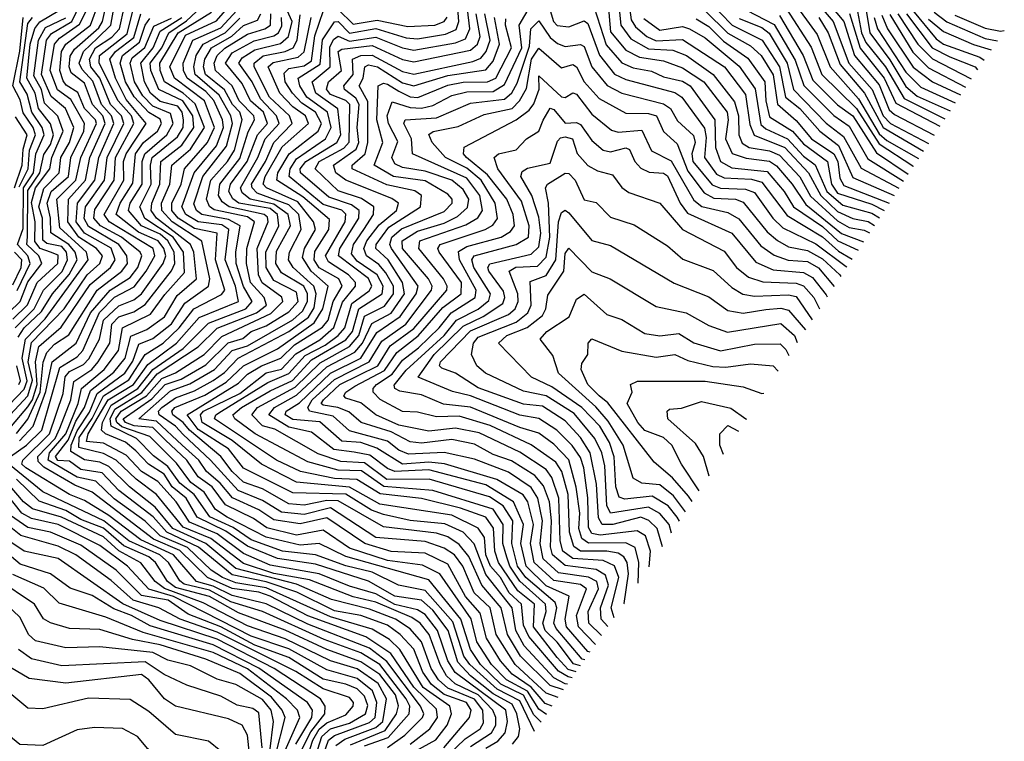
# Model space of a CAD drawing. Extents: x 1308313 to 1441400, y 959662 to 1036319.
# Tile 79 of 256: x 1359863 to 1362465, y 979642 to 981550. Entities that reach past the tile are written whole.
import ezdxf

# ---------------------------------------------------------------- set-up
doc = ezdxf.new("R2010")
doc.units = 0

msp = doc.modelspace()

# ---------------------------------------------------------------- linework, layer by layer
at = {"layer": '0CON10XD'}
for points in [[(1361334.3, 979826), (1361312.5, 979832.5), (1361283.8, 979863.8), (1361221, 979945), (1361224.2, 980005), (1361180.1, 980040.1), (1361128.5, 980115), (1361118.6, 980145), (1361115.9, 980205.9), (1361095, 980234.5), (1361028.6, 980258.6), (1360925, 980284.2), (1360816.1, 980296.1), (1360754.6, 980334.6), (1360695, 980337.1), (1360605.3, 980355.3), (1360542.1, 980385), (1360378.5, 980495), (1360381.7, 980505), (1360396.3, 980515), (1360519.4, 980590.6), (1360575, 980614), (1360618.2, 980661.8), (1360671.1, 980688.9), (1360705, 980715.2), (1360722.7, 980735), (1360741, 980799), (1360786.7, 980833.3), (1360793.9, 980845), (1360785.3, 980865.3), (1360705.5, 980925), (1360709, 980945), (1360759.5, 981025), (1360760.4, 981045), (1360740.6, 981060.6), (1360680.3, 981080.3), (1360605.8, 981145), (1360604.8, 981155), (1360620, 981175), (1360701.3, 981225), (1360711.7, 981245), (1360704.2, 981314.2), (1360645.8, 981355), (1360636.4, 981385), (1360684.3, 981425), (1360683.3, 981476.7), (1360692.7, 981497.3), (1360705, 981506.4), (1360735, 981492.9), (1360805, 981503.6), (1360875, 981474.8), (1360905, 981469.3), (1361015, 981488.1), (1361041.3, 981498.7), (1361053, 981525), (1361037.6, 981652.4)], [(1361465, 981656.8), (1361479.3, 981549.3), (1361490.4, 981530.4), (1361520.5, 981505), (1361545, 981493.8), (1361615, 981497.5), (1361725.7, 981425), (1361781.4, 981351.4), (1361792.9, 981272.9), (1361804.7, 981244.7), (1361885, 981212), (1361948.2, 981145), (1361980.5, 981085), (1362025, 981042.5), (1362065, 981024.3), (1362105.8, 981015.8), (1362122.2, 981005.8)], [(1361957.7, 981645), (1362041, 981545), (1362069.9, 981455), (1362135, 981377.1), (1362161.3, 981311.3), (1362175, 981298.9), (1362279.7, 981244.6)], [(1360984.1, 979625), (1361051.7, 979705), (1361056.4, 979725), (1361044.1, 979745), (1360985, 979766.4), (1360952.1, 979792.1), (1360928.7, 979825), (1360905, 979885.6), (1360868.7, 979925), (1360835, 979948.9), (1360764.6, 979974.6), (1360695, 979987.3), (1360596.1, 980036.1), (1360515, 980063.9), (1360425, 980082.5), (1360335.9, 980155.9), (1360252, 980195), (1360215.9, 980235.9), (1360125.1, 980305), (1360081.7, 980351.7), (1360025, 980360.8), (1359995, 980382.7), (1359964.6, 980384.6), (1359958.2, 980395), (1359991.6, 980438.4), (1360011.9, 980488.1), (1360035, 980525), (1360050.5, 980569.5), (1360111.9, 980618.1), (1360142, 980655), (1360157.3, 980712.7), (1360199.1, 980730.9), (1360245.8, 980764.2), (1360279.4, 980820.6), (1360331.1, 980865), (1360323.9, 980935), (1360314.9, 980955), (1360224.9, 981025), (1360210.6, 981045), (1360212.3, 981065), (1360234.2, 981115), (1360236.3, 981175), (1360291.8, 981218.2), (1360323.8, 981265), (1360321.4, 981295), (1360294.8, 981335), (1360231, 981365), (1360210.2, 981415), (1360208.1, 981435), (1360238.7, 981475), (1360257.3, 981515), (1360303.9, 981546.1), (1360381.2, 981618.8)], [(1361270.7, 979735), (1361252.1, 979742.1), (1361215.3, 979785.3), (1361165, 979819.6), (1361133.9, 979855), (1361096.9, 979915), (1361080.7, 979980.7), (1361041.6, 980025), (1360995, 980110.1), (1360935, 980139.3), (1360845, 980143.9), (1360775.2, 980165), (1360675, 980233), (1360605, 980216.7), (1360535, 980227.6), (1360495, 980254.2), (1360425.5, 980285.5), (1360393.2, 980325), (1360357.5, 980355), (1360336.7, 980385), (1360293, 980425), (1360225, 980488.3), (1360178, 980495), (1360261.6, 980568.4), (1360313, 980587), (1360377.8, 980625), (1360425.2, 980674.8), (1360465, 980687.3), (1360585, 980756.4), (1360611.2, 980778.8), (1360623.6, 980805), (1360623.8, 980825), (1360614.3, 980845), (1360555, 980880.8), (1360540.5, 980905), (1360541.9, 980938.1), (1360578.8, 981005), (1360572.9, 981035), (1360535, 981061.9), (1360472.7, 981075), (1360451.6, 981091.6), (1360447, 981105), (1360492.6, 981185), (1360512.1, 981235), (1360549.3, 981275), (1360542.2, 981295), (1360500.1, 981340.1), (1360477.7, 981385), (1360442.7, 981435), (1360450.9, 981449.1), (1360485, 981469.6), (1360553, 981487), (1360574, 981505), (1360583.4, 981545), (1360547.3, 981625)], [(1361945.6, 981625), (1362013.1, 981545), (1362054.8, 981435), (1362116, 981365), (1362145.3, 981295), (1362165, 981275.4), (1362265.1, 981222.4)], [(1359815, 980510.9), (1359875, 980572.8), (1359882.9, 980595), (1359870, 980655), (1359878.8, 980705), (1359931.1, 980758.9), (1360044.6, 980915), (1360040.2, 980935), (1359969.5, 980999.5), (1359961.8, 981075), (1360011.6, 981125), (1360025.1, 981185), (1360066.2, 981275), (1360063.8, 981285), (1360035.1, 981315.1), (1360017.4, 981357.4), (1359986.4, 981376.4), (1359978.2, 981388.2), (1359969.6, 981415), (1359974.2, 981465.8), (1359985.6, 981484.4), (1360050.2, 981535), (1360072.8, 981595)], [(1359851.1, 980735), (1359901.4, 980785), (1359926.3, 980835), (1359976, 980884), (1359989.5, 980915), (1359986.7, 980935), (1359975, 980950.3), (1359935, 980958.2), (1359925, 980966.6), (1359924.1, 981025), (1359914, 981055), (1359926.9, 981103.1), (1359967.5, 981145), (1359972.4, 981185), (1359995.1, 981224.9), (1360006.9, 981265), (1359984.6, 981315), (1359946.2, 981346.2), (1359921, 981405), (1359934.2, 981495), (1359947.2, 981512.8), (1360001.6, 981545), (1360034.8, 981615.2)], [(1361055, 979628.9), (1361110.5, 979665), (1361121.5, 979685), (1361121.7, 979705), (1361113.4, 979725), (1361075.1, 979765.1), (1361014.5, 979794.5), (1360991.7, 979815), (1360974.2, 979845), (1360945.7, 979925), (1360921.6, 979955), (1360900, 979970), (1360805, 980010.3), (1360745, 980024.2), (1360628.9, 980068.9), (1360535, 980085.9), (1360455, 980112.6), (1360368.6, 980178.6), (1360295, 980208.3), (1360225, 980294.5), (1360170.9, 980335), (1360118.4, 980385), (1360085, 980402.7), (1360019.3, 980419.3), (1360020.5, 980445), (1360055, 980495.2), (1360084.5, 980555), (1360152, 980598), (1360195, 980664.5), (1360242.9, 980695), (1360284.8, 980735.2), (1360323.2, 980785), (1360396.5, 980823.5), (1360405.9, 980835), (1360380.6, 980915), (1360385.5, 980985), (1360325, 980997.6), (1360282.4, 981025), (1360265.8, 981045), (1360265.2, 981065), (1360290.3, 981115), (1360298.6, 981155), (1360359.4, 981225), (1360378.2, 981265), (1360351.4, 981335), (1360272.7, 981395), (1360260.4, 981425), (1360301.6, 981508.4), (1360383.3, 981546.7), (1360430.2, 981599.8)], [(1361323.2, 979810.1), (1361312.5, 979812.5), (1361287.4, 979827.4), (1361209, 979919), (1361195, 979948.9), (1361189.6, 980005), (1361156.7, 980035), (1361134, 980075), (1361107.6, 980105), (1361095.5, 980135), (1361091.3, 980181.3), (1361075.4, 980205.4), (1361005, 980239.9), (1360815, 980269), (1360735, 980314), (1360595, 980327.5), (1360502.2, 980375), (1360425, 980437.7), (1360346, 980485), (1360341.5, 980505), (1360349.3, 980515), (1360445, 980561.4), (1360515, 980615.8), (1360555, 980626.2), (1360593.3, 980666.7), (1360656.6, 980703.4), (1360693.7, 980736.3), (1360716.9, 980803.1), (1360750.4, 980845), (1360751.2, 980855), (1360732.2, 980875), (1360679.7, 980909.7), (1360671.2, 980925), (1360723.1, 981015), (1360725.3, 981035.3), (1360715, 981046), (1360665, 981061.1), (1360575.5, 981135), (1360578.3, 981155), (1360595, 981182), (1360671.4, 981235), (1360686.3, 981265), (1360677, 981305), (1360622.5, 981345), (1360604.1, 981375), (1360599.3, 981395), (1360657.6, 981432.4), (1360663.5, 981496.5), (1360695, 981543.9), (1360705, 981545.1), (1360735, 981514.3), (1360805, 981526.5), (1360885, 981501.6), (1360915, 981499), (1360988.5, 981511.5), (1361016.5, 981523.5), (1361024.3, 981545), (1361020.7, 981589.3)], [(1361445.7, 981595.7), (1361452.3, 981535), (1361478.8, 981498.8), (1361525, 981472.8), (1361589.1, 981469.1), (1361625.3, 981455.3), (1361696.2, 981405), (1361752.2, 981332.2), (1361763, 981295), (1361763.7, 981245), (1361773, 981223), (1361791.4, 981211.4), (1361845, 981203.2), (1361871.4, 981191.4), (1361925, 981134.3), (1361953.4, 981083.4), (1362025, 981017.8), (1362055, 981000.3), (1362095, 980993.6), (1362109.1, 980985.9)], [(1361685, 981598.8), (1361746.5, 981535), (1361825.1, 981495), (1361871.1, 981425), (1361886.8, 981345), (1361925.1, 981315.1), (1361977.5, 981255), (1362027.2, 981217.2), (1362065, 981132), (1362174.2, 981084.6)], [(1361905, 981600.7), (1361970.8, 981510.8), (1362005.2, 981425), (1362080.2, 981340.2), (1362135, 981248.1), (1362155, 981230.5), (1362238.8, 981182.5)], [(1362095, 981606.1), (1362110, 981515), (1362163.2, 981443.2), (1362205, 981373.2), (1362235, 981347.4), (1362322.2, 981309)], [(1359826.9, 980493.1), (1359884.8, 980555.2), (1359897, 980597), (1359885.7, 980645), (1359895, 980696.6), (1359980.6, 980785), (1360041.4, 980875), (1360075.5, 980905), (1360082.5, 980925), (1360066, 980945), (1360019.9, 980975), (1359990.3, 981015), (1359992.4, 981075), (1360036.9, 981125), (1360049.1, 981185), (1360089.7, 981275), (1360082.7, 981295), (1360056, 981325), (1360035, 981381.7), (1359999.4, 981409.4), (1359994.4, 981425), (1359996.6, 981453.4), (1360008.6, 981471.4), (1360072.4, 981527.6), (1360082.6, 981545), (1360092.2, 981587.8)], [(1359834.5, 980775.5), (1359864.9, 980805), (1359885, 980857.1), (1359921.8, 980905), (1359913.6, 980925), (1359882.3, 980955), (1359884.1, 980975.9), (1359885, 981098.1), (1359916.5, 981145), (1359926.9, 981193.1), (1359945, 981219.4), (1359952.8, 981245), (1359944.4, 981274.4), (1359913.3, 981315), (1359904.3, 981355), (1359882.2, 981395), (1359891.4, 981485), (1359903.4, 981526.6), (1359916.4, 981543.6), (1359968.5, 981575)], [(1359842.2, 980475), (1359885, 980526.1), (1359897.4, 980545), (1359909.8, 980585), (1359905, 980645), (1359914.4, 980685.6), (1359972.8, 980737.2), (1360050, 980850), (1360103.6, 980895), (1360116.1, 980915), (1360105.4, 980945.4), (1360035, 980985.1), (1360012.6, 981015), (1360016, 981065), (1360062.2, 981125), (1360072.7, 981185), (1360112.1, 981275), (1360106.3, 981295), (1360079.5, 981325), (1360057.1, 981387.1), (1360028.3, 981418.3), (1360020.9, 981435), (1360032.4, 981465), (1360069.2, 981500.8), (1360104.3, 981535), (1360111, 981575)], [(1359855, 980456.3), (1359885, 980493.5), (1359917.7, 980565), (1359925.8, 980644.2), (1359935, 980670.1), (1359955, 980692), (1359993.1, 980716.9), (1360067.8, 980835), (1360133.5, 980885), (1360148.3, 980905), (1360146.9, 980925), (1360125, 980955.1), (1360045, 981002.9), (1360034, 981024), (1360037.6, 981055), (1360087.4, 981125), (1360095, 981185), (1360138.5, 981275), (1360132.4, 981295), (1360103.3, 981325), (1360075.2, 981395), (1360051.7, 981425), (1360048, 981445), (1360064.1, 981475), (1360107, 981503), (1360126.8, 981525), (1360140.4, 981585)], [(1359859.8, 980710.2), (1359875.2, 980734.8), (1359921.4, 980778.6), (1359949.8, 980825), (1359993.9, 980876.1), (1360014.9, 980915), (1360010.4, 980935), (1359993.7, 980955), (1359946, 980986), (1359945.2, 981025.2), (1359936.3, 981065), (1359946.6, 981095), (1359992.5, 981135), (1359999, 981185), (1360033, 981255), (1360035.1, 981275), (1359998.8, 981338.8), (1359963.7, 981363.7), (1359944.3, 981415), (1359955.2, 981485), (1359968.9, 981501.1), (1360021.9, 981538.1), (1360045.8, 981585.8)], [(1359863.3, 980436.7), (1359899.2, 980475), (1359932.7, 980567.3), (1359949.2, 980645), (1360012.5, 980695), (1360050.5, 980775), (1360102.1, 980835), (1360155, 980867.8), (1360175.2, 980895), (1360186.1, 980925), (1360182, 980935), (1360132.9, 980975), (1360076.9, 981005), (1360059.7, 981025), (1360062, 981048), (1360113.1, 981125), (1360116.2, 981185), (1360165.1, 981275), (1360159.2, 981295), (1360123.3, 981335), (1360073.1, 981435), (1360074, 981455), (1360147.5, 981512.5), (1360163.6, 981576.4)], [(1360994.7, 979605), (1361040.9, 979649.1), (1361080.2, 979675), (1361088.8, 979691.2), (1361087.2, 979725), (1361065, 979754), (1360995, 979782.8), (1360970.4, 979805), (1360950.7, 979835), (1360925.4, 979905), (1360895, 979939.3), (1360856.2, 979965), (1360788.2, 979991.8), (1360687.1, 980017.1), (1360595, 980057.8), (1360435, 980099), (1360355, 980165.2), (1360267.8, 980205), (1360221.5, 980261.5), (1360153.5, 980315), (1360098.9, 980368.9), (1360075, 980380.2), (1360035, 980386.5), (1359998.5, 980408.5), (1359999.1, 980425), (1360015, 980463.2), (1360047.9, 980512.1), (1360068.2, 980561.8), (1360141.3, 980615), (1360162.7, 980647.3), (1360177.9, 980692.1), (1360215, 980706.8), (1360264.3, 980745.7), (1360299.5, 980800.5), (1360362.7, 980845), (1360365.8, 980865), (1360345, 980964.2), (1360266.6, 981015), (1360238.8, 981045), (1360238.1, 981065), (1360260.5, 981115), (1360265.3, 981165), (1360315, 981207.4), (1360351.7, 981265), (1360327.4, 981327.4), (1360295.4, 981355.4), (1360245.8, 981385), (1360234.3, 981415), (1360234, 981435), (1360282.2, 981515), (1360370.5, 981569.5)], [(1361095.5, 979624.5), (1361127.4, 979642.6), (1361146.7, 979665), (1361152.7, 979695), (1361147.9, 979725), (1361014.3, 979824.3), (1360995.1, 979855.1), (1360967.9, 979935), (1360935, 979977.5), (1360915, 979989.9), (1360855, 980003.5), (1360805, 980032.1), (1360735, 980052.4), (1360654.8, 980084.8), (1360525, 980107.8), (1360455, 980138.9), (1360385, 980190.5), (1360311.8, 980221.8), (1360276.6, 980275), (1360228.7, 980328.7), (1360185.7, 980355.7), (1360145, 980398.7), (1360085, 980430.3), (1360039.9, 980435), (1360044.8, 980455), (1360097.5, 980545), (1360164.2, 980585.8), (1360201.8, 980638.2), (1360278.2, 980695), (1360337.6, 980762.4), (1360441.3, 980805), (1360433.5, 980845), (1360406.6, 980915), (1360416.3, 980995), (1360397.7, 981007.7), (1360334.7, 981015), (1360302.7, 981035), (1360291.5, 981055), (1360324.5, 981145), (1360383.6, 981216.4), (1360402.1, 981265), (1360399.3, 981285), (1360376.3, 981336.3), (1360355, 981359.6), (1360305.8, 981395), (1360295.9, 981415), (1360295.8, 981435), (1360321.4, 981495), (1360395, 981528), (1360448.2, 981585)], [(1360197.3, 980885), (1360220.5, 980925), (1360216.1, 980945), (1360100.2, 981015), (1360086.3, 981035), (1360138.7, 981125), (1360137.4, 981175), (1360144.7, 981195), (1360198, 981275), (1360145, 981338.3), (1360117, 981395), (1360101.2, 981445), (1360116.8, 981465), (1360165, 981502.6), (1360183.8, 981565)], [(1361224.1, 979668.4), (1361185, 979749.3), (1361125, 979780), (1361053.4, 979845), (1361037.4, 979867.4), (1361008.3, 979958.3), (1360935, 980040.7), (1360864.9, 980055.1), (1360795, 980089.3), (1360725, 980106.1), (1360645, 980135.1), (1360558.3, 980145), (1360475, 980175), (1360427.4, 980207.4), (1360365.6, 980235.6), (1360324.6, 980294.6), (1360287, 980325), (1360255, 980368.9), (1360216.8, 980396.8), (1360172.5, 980442.5), (1360104.9, 980475), (1360102.3, 980495), (1360115, 980520), (1360185.8, 980564.2), (1360226.7, 980613.3), (1360335, 980684.9), (1360385, 980734.5), (1360488.9, 980775), (1360515.8, 980795), (1360509.7, 980815), (1360473.8, 980855), (1360462.8, 980905), (1360463.8, 980945), (1360483.6, 981015), (1360465, 981028.4), (1360377.4, 981047.4), (1360365, 981055.4), (1360357.2, 981075), (1360368.3, 981125), (1360412.6, 981175), (1360431.1, 981205), (1360450.9, 981285), (1360445.5, 981305), (1360425.8, 981325.8), (1360404.3, 981364.3), (1360354.6, 981405), (1360349.1, 981425), (1360352.4, 981445), (1360370, 981475), (1360424, 981506), (1360455, 981534.2), (1360491.7, 981548.3), (1360500.5, 981565)], [(1361241.4, 979693.1), (1361222.3, 979712.3), (1361194.4, 979764.4), (1361135, 979793.4), (1361081.2, 979845), (1361055, 979885), (1361029.6, 979965), (1360945, 980068.7), (1360725, 980130.6), (1360655, 980165.1), (1360605, 980160.8), (1360515, 980181.9), (1360411.5, 980235), (1360381.1, 980255), (1360350.8, 980300.8), (1360316.1, 980326.1), (1360277.4, 980377.4), (1360207.5, 980447.5), (1360133.6, 980473.6), (1360119.8, 980485), (1360117.8, 980495), (1360131.6, 980515), (1360198.7, 980555), (1360238.7, 980601.3), (1360275, 980616), (1360351.2, 980665), (1360397.7, 980712.3), (1360527.3, 980772.7), (1360558.8, 980805), (1360555.9, 980815.9), (1360504.4, 980854.4), (1360494.1, 980875), (1360491.2, 980945), (1360519.9, 981015), (1360518, 981028), (1360509.4, 981035), (1360417.1, 981055), (1360398.2, 981068.2), (1360389, 981085), (1360392.1, 981115), (1360445, 981182.3), (1360467.3, 981252.7), (1360483.9, 981285), (1360482, 981295), (1360443.2, 981335), (1360424.8, 981374.8), (1360380.8, 981415), (1360377.1, 981435), (1360385.2, 981455), (1360405.9, 981474.1), (1360465, 981511.5), (1360511.3, 981525), (1360526, 981535), (1360526.8, 981565)], [(1361311.3, 979793.1), (1361304.5, 979794.5), (1361275, 979810.3), (1361196.4, 979895), (1361174.9, 979935), (1361164.8, 979995), (1361095, 980083.3), (1361064.3, 980164.3), (1361035.1, 980195), (1360986.7, 980216.7), (1360895, 980225.9), (1360825, 980241.5), (1360793.5, 980253.5), (1360725, 980295.2), (1360585, 980299.3), (1360455, 980364), (1360415.3, 980415), (1360335, 980466.6), (1360306.2, 980505), (1360441.5, 980588.5), (1360465, 980612.3), (1360502, 980635), (1360553.7, 980655), (1360590, 980690), (1360663.4, 980736.6), (1360678.7, 980755), (1360692.2, 980805), (1360716, 980845), (1360706.7, 980865), (1360655, 980894), (1360641.3, 980915), (1360643.3, 980936.7), (1360680.2, 980995), (1360681.8, 981021.8), (1360611.3, 981081.3), (1360542.7, 981125), (1360545.9, 981145), (1360575.4, 981195), (1360652.5, 981255), (1360660.7, 981275), (1360645.3, 981305), (1360608.7, 981328.7), (1360584.6, 981355), (1360565.1, 981385), (1360561.9, 981408.1), (1360575, 981420.9), (1360615, 981427.9), (1360635, 981440.9), (1360643.5, 981506.5), (1360666, 981574)], [(1361345.4, 979841.9), (1361327.3, 979847.3), (1361284, 979904), (1361252.1, 979935), (1361245.6, 979955), (1361254.4, 979985), (1361252.8, 980005), (1361185, 980065.6), (1361159.1, 980105), (1361150.6, 980129.4), (1361140.5, 980165), (1361141.5, 980215), (1361115, 980255.7), (1360954.9, 980304.9), (1360825.8, 980315.8), (1360766.9, 980356.9), (1360705, 980359.2), (1360625, 980380.9), (1360485.4, 980455.4), (1360431.9, 980495), (1360427, 980505), (1360449.4, 980525), (1360525, 980568.9), (1360584, 980596), (1360635, 980650.5), (1360725, 980703.5), (1360742.9, 980725), (1360759.4, 980785), (1360821.1, 980825), (1360823.6, 980845), (1360808.2, 980875), (1360755, 980910.9), (1360740.4, 980930.4), (1360745.4, 980955), (1360772.5, 980995), (1360798.3, 981035), (1360798.9, 981055), (1360766.6, 981076.6), (1360705, 981097.1), (1360644.1, 981155), (1360654.5, 981175), (1360719.6, 981210.4), (1360734.3, 981225.7), (1360736.2, 981325), (1360725, 981336.2), (1360685, 981351.6), (1360674, 981366), (1360679.1, 981385), (1360713.7, 981415), (1360705.4, 981465), (1360715, 981471.8), (1360795, 981480.9), (1360875, 981444.5), (1360905, 981437.8), (1361055, 981469.1), (1361073.3, 981485), (1361080.5, 981505), (1361069.9, 981565)], [(1361356.8, 979858.1), (1361349.9, 979859.9), (1361280.8, 979940.8), (1361274.8, 979955), (1361283.1, 979995), (1361278.8, 980008.8), (1361200.7, 980075), (1361179.2, 980105), (1361164.1, 980165), (1361166.4, 980225), (1361141.2, 980265), (1361105, 980288.4), (1360945.1, 980334.9), (1360833.9, 980333.9), (1360775, 980378.6), (1360712.3, 980382.3), (1360652.4, 980402.4), (1360537.3, 980467.3), (1360505, 980476.5), (1360476.8, 980505), (1360491.7, 980525), (1360591.7, 980578.3), (1360657.1, 980642.9), (1360735, 980685.5), (1360760, 980715), (1360775, 980765.9), (1360827.9, 980792.1), (1360851, 980825), (1360851, 980845), (1360830.8, 980880.8), (1360812.8, 980902.8), (1360779.5, 980925), (1360772.5, 980945), (1360780.5, 980965), (1360813, 981007), (1360859.3, 981045), (1360864.6, 981064.6), (1360846.8, 981076.8), (1360725, 981125.2), (1360699, 981145), (1360692.4, 981165), (1360752.9, 981207.1), (1360759.8, 981225), (1360754.9, 981265), (1360760.8, 981325), (1360751.9, 981341.9), (1360721.8, 981365), (1360720.4, 981375), (1360744.9, 981405), (1360743.3, 981445), (1360765, 981455.2), (1360795, 981455.9), (1360875, 981413), (1360905, 981405.6), (1361061.2, 981438.8), (1361081.9, 981448.1), (1361096.1, 981465), (1361106.6, 981495), (1361093, 981565)], [(1361401.1, 979921.6), (1361367.4, 979955), (1361366, 979985), (1361393.2, 980045), (1361388.4, 980065), (1361366.6, 980076.6), (1361287.7, 980087.7), (1361246.4, 980125), (1361238.8, 980165), (1361245.1, 980225.1), (1361232.8, 980285), (1361215, 980313.5), (1361155, 980353.4), (1361065, 980387.8), (1360985, 980405.7), (1360891, 980401), (1360865, 980411.6), (1360835, 980435.4), (1360735, 980462.8), (1360692, 980502), (1360629.5, 980515), (1360624.9, 980525), (1360636.1, 980545), (1360695, 980598.4), (1360787.3, 980645), (1360820.3, 980699.7), (1360883.7, 980745), (1360951.9, 980835), (1360953.8, 980845), (1360943.8, 980865), (1360874.9, 980945), (1360874.4, 980965), (1360915, 980990.8), (1360985, 981011.8), (1361020.8, 981029.2), (1361047.2, 981052.8), (1361050.2, 981075), (1361035, 981100.7), (1361005.2, 981125.2), (1360935, 981149.6), (1360875, 981158.6), (1360855, 981168.8), (1360847.1, 981185), (1360862.5, 981227.5), (1360838.1, 981275), (1360834.6, 981295), (1360847.8, 981332.2), (1360895, 981317.8), (1360925, 981315.4), (1360955, 981323.1), (1361005, 981349), (1361045, 981359), (1361115, 981359.7), (1361145, 981377.8), (1361190.8, 981475), (1361183.2, 981535), (1361213.6, 981586.4)], [(1360705, 981576.2), (1360745, 981537.9), (1360807.9, 981547.9), (1360888.8, 981531.2), (1360960.7, 981535), (1360984.8, 981545), (1360993.4, 981556.6)], [(1361262.7, 981582.7), (1361274, 981545), (1361283.8, 981533.8), (1361315, 981530.2), (1361355, 981546.1), (1361365, 981539.4), (1361395.7, 981455.7), (1361435, 981405.6), (1361465, 981391.4), (1361595, 981357.5), (1361613.1, 981345), (1361672.7, 981262.7), (1361677.8, 981237.8), (1361672.7, 981185), (1361705, 981141.4), (1361725, 981131.2), (1361797.6, 981127.6), (1361825, 981120.5), (1361891.9, 981031.9), (1361985, 980975.4), (1362027.5, 980937.5), (1362063.6, 980916.9)], [(1361381.7, 981581.7), (1361413.1, 981483.1), (1361455, 981435.7), (1361485, 981421.9), (1361533.1, 981413.1), (1361565, 981398.4), (1361615, 981387.2), (1361635.1, 981375.1), (1361700.4, 981285), (1361702.1, 981212.1), (1361715.6, 981175), (1361745, 981157.7), (1361838.3, 981148.3), (1361883.6, 981095), (1361908.4, 981055), (1361985, 981002.8), (1362025.4, 980965.4), (1362078.8, 980940)], [(1361418.8, 981588.8), (1361425, 981517), (1361465, 981469.4), (1361500.9, 981450.9), (1361565, 981440.8), (1361615, 981422.4), (1361671.4, 981385), (1361732.9, 981305), (1361735.9, 981285), (1361728.3, 981235), (1361746, 981196), (1361783.3, 981183.3), (1361845.3, 981175.3), (1361863.5, 981163.5), (1361905, 981115), (1361940.9, 981060.9), (1362035, 980984.3), (1362093.5, 980962.3)], [(1361675, 981573.3), (1361735, 981513.6), (1361795, 981480.5), (1361822.6, 981455), (1361854.2, 981404.2), (1361866.2, 981326.2), (1361915, 981283), (1361956.2, 981235), (1362015.2, 981195.2), (1362025.1, 981175), (1362030.9, 981130.9), (1362041.7, 981111.7), (1362160.7, 981064.2)], [(1361784.3, 981574.3), (1361857.1, 981537.1), (1361912.6, 981442.6), (1361935.4, 981375.4), (1362015, 981296.2), (1362055, 981267.9), (1362105, 981181.4), (1362199.1, 981122.4)], [(1361889.3, 981579.3), (1361955, 981477), (1361983.5, 981405), (1362075, 981315), (1362135, 981221.2), (1362223.6, 981163.6), (1362224.7, 981161.2)], [(1362056.3, 981566.3), (1362084.1, 981474.1), (1362147.9, 981395), (1362178.8, 981328.8), (1362295.2, 981268.1)], [(1362074.7, 981585), (1362087.9, 981515), (1362099.3, 981489.3), (1362151.3, 981425), (1362200.8, 981340.8), (1362308, 981287.5)], [(1362184.3, 981565), (1362236.8, 981485), (1362275.8, 981445.8), (1362377.9, 981392.8)], [(1362206.5, 981565), (1362275, 981475.4), (1362321.4, 981451.4), (1362388.1, 981425), (1362394.7, 981417.4)], [(1362222.8, 981575), (1362285, 981498.9), (1362305.1, 981485.1), (1362400.8, 981450.8), (1362411.9, 981442.5)], [(1362279.6, 981569.6), (1362313.7, 981543.7), (1362415, 981500.1), (1362447, 981493.8)], [(1359845, 980757.7), (1359884.1, 980795.9), (1359909.6, 980855), (1359964.5, 980905), (1359965, 980926.9), (1359944.5, 980935.5), (1359917.7, 980945), (1359903.3, 980963.3), (1359904.3, 981015), (1359895, 981066.7), (1359905, 981105), (1359943.4, 981155), (1359948.4, 981185), (1359978.7, 981255), (1359964.4, 981294.4), (1359928.6, 981328.6), (1359921, 981365), (1359900.7, 981400.7), (1359912.7, 981495), (1359931.5, 981528.5), (1359985, 981554.7)], [(1359862.3, 981107.7), (1359886.1, 981155), (1359889.6, 981205), (1359905.3, 981245), (1359899, 981265), (1359873, 981303), (1359865, 981338), (1359845.6, 981375), (1359863.9, 981466.1), (1359872.5, 981555)], [(1359856.6, 980833.4), (1359890.9, 980905), (1359885.3, 980925), (1359857.3, 980955), (1359872.4, 980997.6), (1359873.5, 981105), (1359899.5, 981145), (1359906, 981195), (1359928.3, 981245), (1359923.1, 981265), (1359895.2, 981305.2), (1359882.9, 981352.9), (1359864.1, 981385), (1359885, 981539), (1359897.3, 981555)], [(1360835, 979626.3), (1360881, 979659), (1360928.2, 979705), (1360931.4, 979715), (1360923, 979735), (1360833.5, 979853.5), (1360788.1, 979888.1), (1360625, 979951.8), (1360515, 980006.1), (1360425, 980027.9), (1360375, 980052), (1360330.7, 980065), (1360270.2, 980135), (1360183.6, 980175), (1360099.3, 980239.3), (1360035, 980278.7), (1359994.9, 980295), (1359879.4, 980365), (1359868.8, 980375), (1359871.3, 980385), (1359942.2, 980455), (1359978.4, 980561.6), (1359984, 980606), (1359995, 980619.5), (1360032, 980638), (1360046.5, 980653.5), (1360074.6, 980705), (1360084.9, 980755.1), (1360125, 980793.5), (1360165, 980809.5), (1360184.9, 980825.1), (1360242.8, 980905), (1360249.5, 980925), (1360244.7, 980945), (1360229.5, 980965), (1360177.8, 980987.8), (1360118.3, 981035), (1360129, 981065), (1360162.1, 981117.9), (1360169.6, 981195), (1360190.2, 981225), (1360227.8, 981255), (1360238.4, 981275), (1360235, 981286.3), (1360204.6, 981304.6), (1360165.7, 981345.7), (1360142.9, 981385), (1360128.8, 981435), (1360135.3, 981455), (1360179.8, 981490.2), (1360195.1, 981535.1), (1360207.7, 981552.3)], [(1360895.1, 979635), (1360947.3, 979675), (1360967.2, 979705), (1360965, 979727.7), (1360905, 979785.2), (1360844.3, 979874.3), (1360778.5, 979918.5), (1360625, 979974.3), (1360525, 980026), (1360495, 980036.2), (1360425, 980046), (1360360.1, 980075), (1360286.8, 980146.8), (1360216.8, 980176.8), (1360055, 980300.6), (1360009.1, 980319.1), (1359926.9, 980366.9), (1359911.9, 980381.9), (1359911.6, 980395), (1359957, 980443), (1359969.9, 980470.1), (1359998.4, 980545), (1360006.5, 980593.5), (1360053.7, 980625), (1360071.1, 980645), (1360101.5, 980695), (1360107.2, 980745), (1360125, 980763.8), (1360165, 980777.2), (1360195, 980796.6), (1360264.5, 980885.5), (1360273.6, 980905), (1360271.5, 980935), (1360254.8, 980965), (1360235, 980982.5), (1360185.2, 981005), (1360150.9, 981045), (1360155.5, 981065), (1360187.1, 981115), (1360187.3, 981175), (1360193.8, 981195), (1360252.7, 981245), (1360268.9, 981275), (1360261.6, 981301.6), (1360215, 981321.4), (1360188.6, 981348.6), (1360167.2, 981385), (1360155.2, 981435), (1360161, 981449), (1360194.3, 981475.7), (1360217.8, 981532.2), (1360265, 981553.2)], [(1360805, 979559), (1360963.5, 979646.5), (1360993.4, 979685), (1361004.3, 979715), (1361000.5, 979735), (1360930, 979785), (1360867.8, 979885), (1360841, 979911), (1360795, 979938.4), (1360685, 979971.2), (1360515, 980048.4), (1360435, 980061.2), (1360399.2, 980075), (1360369.7, 980095), (1360306.5, 980155), (1360235, 980185.6), (1360195, 980224), (1360112.9, 980282.9), (1360065, 980329.5), (1360015, 980340.4), (1359939.1, 980385), (1359942.2, 980405), (1359985, 980454.7), (1360017.6, 980535), (1360026.6, 980575), (1360086.3, 980625), (1360124.9, 980675), (1360135.3, 980734.7), (1360208.7, 980771.3), (1360247.2, 980822.8), (1360298.9, 980881.1), (1360296.4, 980935), (1360268.6, 980975), (1360194.5, 981024.5), (1360180.9, 981055), (1360210.6, 981115), (1360208.7, 981165), (1360213.9, 981185), (1360280.3, 981239.7), (1360295.1, 981265), (1360296.7, 981285), (1360292.8, 981305), (1360281.2, 981321.2), (1360235, 981333.6), (1360208.7, 981355), (1360193.1, 981385), (1360183.6, 981435), (1360215.9, 981475), (1360235, 981519.5), (1360291.9, 981555)], [(1361165.6, 979635), (1361181.4, 979655), (1361185.1, 979675), (1361177.2, 979715), (1361165, 979740.8), (1361115, 979768.1), (1361054.6, 979815), (1361021.5, 979851.5), (1360995.9, 979935), (1360955, 979988.6), (1360925, 980015.1), (1360855, 980026.1), (1360785, 980065.7), (1360645, 980110.3), (1360545, 980125.1), (1360465, 980157.9), (1360407.9, 980197.9), (1360332.1, 980235), (1360303.2, 980285), (1360266.7, 980315), (1360245, 980348.6), (1360203.9, 980375), (1360170.1, 980410.1), (1360142.6, 980432.6), (1360089.9, 980455), (1360079.4, 980465), (1360082, 980485), (1360105, 980530.5), (1360175.4, 980575), (1360214.9, 980625.1), (1360295, 980680.5), (1360362.4, 980747.6), (1360460.6, 980785), (1360478.2, 980805), (1360454.6, 980844.6), (1360435.6, 980905), (1360434.6, 980935), (1360446.3, 981005), (1360415, 981021.8), (1360345.1, 981035), (1360331, 981045), (1360323.2, 981063.2), (1360347.6, 981135), (1360409.9, 981215), (1360425.7, 981275), (1360421.7, 981295), (1360390.4, 981350.4), (1360327.2, 981405), (1360323.4, 981425), (1360329.4, 981455), (1360348.2, 981485), (1360406.2, 981515), (1360445, 981553.8)], [(1361255.5, 979713.2), (1361235, 979727.5), (1361205, 979775.2), (1361150.3, 979805), (1361110.3, 979845), (1361071.7, 979905), (1361056.3, 979966.3), (1360973.3, 980085), (1360927.8, 980107.8), (1360835, 980120.4), (1360735, 980152.6), (1360665, 980200.2), (1360595, 980187.5), (1360516.2, 980206.2), (1360481.5, 980231.5), (1360407.2, 980267.2), (1360371.9, 980315), (1360335, 980341.4), (1360304.7, 980385), (1360248.6, 980438.6), (1360215, 980471.6), (1360165.7, 980475.7), (1360142.6, 980485), (1360137.3, 980495), (1360212.9, 980547.1), (1360248.1, 980585), (1360290.2, 980599.8), (1360355, 980637.5), (1360414.5, 980695.5), (1360452.7, 980707.3), (1360475, 980725.1), (1360515, 980740.6), (1360575, 980777.5), (1360599.2, 980805), (1360595, 980829.6), (1360535, 980860.2), (1360515, 980894.7), (1360513.8, 980935), (1360547.8, 981005), (1360544.8, 981035), (1360525, 981050.8), (1360442.7, 981065), (1360426.4, 981076.4), (1360415.7, 981095), (1360420.1, 981115), (1360464.9, 981174.9), (1360492, 981245), (1360517.9, 981275), (1360507.9, 981305), (1360473, 981335), (1360450.9, 981380.9), (1360407.3, 981435), (1360425, 981461.5), (1360483.4, 981493.4), (1360535, 981507.1), (1360547, 981515), (1360556.3, 981533.7), (1360555.1, 981555)], [(1361286.8, 979758), (1361255, 979769.5), (1361172.9, 979845), (1361123, 979925), (1361106.6, 979995), (1361064.8, 980035), (1361034.5, 980105), (1361012.3, 980135), (1360985, 980153.2), (1360935, 980170.7), (1360805, 980181), (1360685, 980259.6), (1360615, 980242.2), (1360555, 980248.1), (1360505, 980278.4), (1360440.8, 980305), (1360368, 980385), (1360295, 980452.9), (1360275.3, 980475), (1360232.1, 980505), (1360230, 980515), (1360238.8, 980525), (1360275, 980550.4), (1360325, 980568.2), (1360375, 980595.8), (1360405, 980617), (1360441.2, 980655), (1360575, 980725), (1360626.9, 980763.1), (1360642, 980788), (1360647.2, 980825), (1360641.1, 980845), (1360586, 980895), (1360573.7, 980915), (1360576.7, 980935), (1360607, 980995), (1360601.4, 981035), (1360575, 981060.4), (1360491, 981091), (1360477.5, 981105), (1360476.2, 981115), (1360513.2, 981175), (1360534.6, 981225), (1360583.9, 981275), (1360576.8, 981295), (1360523.4, 981345), (1360483.2, 981425), (1360483.2, 981435), (1360506.4, 981453.6), (1360565.2, 981465), (1360586.5, 981475), (1360597, 981495), (1360605, 981562.4)], [(1361300.8, 979778.1), (1361265, 979789.6), (1361187.2, 979867.2), (1361152.6, 979925), (1361136.1, 979995), (1361085, 980055), (1361050.7, 980130.7), (1361025, 980162.4), (1360995, 980182.4), (1360965, 980192.7), (1360825, 980209.1), (1360705, 980277.9), (1360675, 980278.4), (1360615, 980266.4), (1360575, 980269.9), (1360505, 980309.5), (1360455, 980327.1), (1360425, 980355), (1360395.1, 980395.1), (1360311.9, 980465), (1360295.8, 980485), (1360267.7, 980505), (1360265.9, 980515), (1360273.4, 980525), (1360352.9, 980557.1), (1360408.8, 980591.2), (1360455.1, 980634.9), (1360545, 980679.4), (1360642, 980748), (1360664.5, 980785), (1360678.4, 980845), (1360633.3, 980885), (1360610.8, 980920.8), (1360616.4, 980945), (1360644.9, 980994.9), (1360640.1, 981015), (1360598.2, 981068.2), (1360515.7, 981105), (1360507, 981115), (1360512.1, 981135), (1360556.9, 981213.1), (1360626.8, 981275), (1360619, 981295), (1360585, 981319.1), (1360550.6, 981355), (1360520.3, 981425), (1360533.4, 981436.6), (1360599.7, 981450.3), (1360615, 981464.6), (1360633.3, 981555)], [(1361370.8, 979878.2), (1361365, 979880), (1361308.5, 979945), (1361304.5, 979965), (1361315.6, 980025.6), (1361255, 980053.4), (1361201.8, 980105), (1361188, 980165), (1361195.2, 980215.2), (1361168.8, 980275), (1361095, 980319.9), (1360945, 980359.6), (1360854.7, 980355), (1360835, 980363.2), (1360788.7, 980398.7), (1360746.9, 980406.9), (1360693.7, 980413.7), (1360635, 980459.4), (1360575, 980473), (1360522.1, 980505), (1360536.7, 980525), (1360595, 980557), (1360675, 980632.3), (1360749.2, 980670.8), (1360769.2, 980695), (1360793.7, 980746.3), (1360845, 980773.5), (1360879.9, 980825), (1360875.3, 980855), (1360837.1, 980915), (1360805, 980944.5), (1360805.7, 980955), (1360838.5, 981001.5), (1360922.4, 981055), (1360925.2, 981085), (1360907.6, 981097.6), (1360833.3, 981113.3), (1360742, 981155), (1360741.9, 981165), (1360776.4, 981195), (1360783.8, 981225), (1360783.1, 981333.1), (1360760.4, 981375), (1360771, 981395), (1360775.6, 981425), (1360785, 981429.9), (1360808.8, 981425), (1360875, 981382.9), (1360905, 981374.3), (1360995, 981402.4), (1361095, 981416.8), (1361115, 981439.6), (1361131.8, 981485), (1361118, 981555)], [(1361384.7, 979898.1), (1361340.1, 979945), (1361334.8, 979975), (1361361.2, 980045), (1361345, 980057), (1361275, 980067), (1361222.8, 980115), (1361213, 980165), (1361221.5, 980215), (1361206, 980275), (1361194, 980294), (1361124.3, 980334.3), (1360986, 980376), (1360945, 980379.8), (1360874.7, 980374.7), (1360806.9, 980416.9), (1360765, 980432.1), (1360715, 980435.3), (1360656.7, 980486.7), (1360585, 980492.8), (1360565.1, 980505), (1360567.4, 980515), (1360602.7, 980537.3), (1360685, 980615), (1360764.6, 980655.4), (1360807.5, 980722.5), (1360869.2, 980765), (1360911.5, 980825), (1360916.5, 980845), (1360846.2, 980945), (1360842, 980955), (1360846.5, 980975), (1360872.8, 980997.2), (1360985, 981042.9), (1361006.5, 981065), (1361006.3, 981075), (1360995, 981088.5), (1360935, 981123.8), (1360851.2, 981135), (1360800.2, 981165), (1360822.8, 981225), (1360806.8, 981285), (1360810.5, 981375), (1360825, 981382), (1360835, 981379.4), (1360865, 981360.9), (1360895, 981345.7), (1360915.9, 981344.1), (1360995, 981376.8), (1361035, 981384.1), (1361099.5, 981385), (1361121.8, 981395), (1361162.9, 981475), (1361146.9, 981535), (1361148.4, 981551.6)], [(1361417.7, 979945.4), (1361400.2, 979965), (1361398.4, 979995), (1361419.4, 980055), (1361411.7, 980081.7), (1361386.8, 980096.8), (1361305, 980106.9), (1361271.7, 980135), (1361266, 980156), (1361269, 980225), (1361263.3, 980275), (1361247.4, 980317.4), (1361225, 980344.7), (1361163.3, 980383.3), (1361115, 980400), (1361065, 980427.5), (1361005, 980439.7), (1360925, 980430), (1360895, 980433.8), (1360845, 980460.4), (1360766, 980485), (1360733.2, 980513.2), (1360704.3, 980524.3), (1360665, 980530.4), (1360660.1, 980535), (1360666.1, 980545), (1360709.7, 980585), (1360810.2, 980635), (1360842.4, 980687.6), (1360905, 980733.7), (1360992.1, 980835), (1360993.3, 980845), (1360983.2, 980865), (1360917.9, 980945), (1360921.2, 980965), (1361042.8, 981007.2), (1361073.8, 981026.2), (1361086.3, 981045), (1361079.3, 981085), (1361045, 981131), (1360901.9, 981195), (1360899.2, 981235), (1360878.9, 981275), (1360881.7, 981285), (1360965, 981289.9), (1361055, 981328.6), (1361145, 981339.7), (1361163.6, 981356.4), (1361177.9, 981382.1), (1361210.6, 981479.4), (1361213.9, 981525), (1361235, 981546.4), (1361265, 981502.7), (1361285, 981486.8), (1361305, 981478.8), (1361345, 981483.6), (1361355, 981479), (1361375.1, 981425.1), (1361415.9, 981375.9), (1361455, 981355.5), (1361565, 981327), (1361583.5, 981315), (1361601.8, 981281.8), (1361643.8, 981243.8), (1361648.5, 981225), (1361640, 981195), (1361642.6, 981175), (1361693.4, 981113.4), (1361715, 981104.6), (1361781.7, 981101.7), (1361805, 981092.6), (1361853.8, 981025), (1361879.8, 980999.8), (1361967.3, 980957.3), (1362047.6, 980897.6), (1362049.3, 980895.3)], [(1361513, 981553), (1361555, 981521.7), (1361615, 981531.4), (1361633.8, 981525), (1361675, 981501.5), (1361765, 981426.9), (1361807.2, 981367.2), (1361822.3, 981272.3), (1361835, 981261), (1361892.8, 981235), (1361935, 981188.9), (1361965.7, 981165.7), (1361996.3, 981095), (1362038.9, 981058.9), (1362115, 981038.2), (1362135.5, 981025.9)], [(1361651.4, 981551.4), (1361685, 981531.6), (1361723, 981493), (1361787.4, 981447.4), (1361832.8, 981385), (1361835.2, 981335), (1361845, 981292.8), (1361905.3, 981255.3), (1361935, 981221.8), (1361997.9, 981175), (1362009, 981115), (1362025, 981091.3), (1362115, 981061.8), (1362148.1, 981045.1)], [(1361765, 981552.7), (1361825, 981528.5), (1361843.6, 981513.6), (1361891.2, 981435), (1361908, 981365), (1361995, 981276.1), (1362040.6, 981240.6), (1362086.7, 981156.7), (1362187, 981104)], [(1361870.9, 981560.9), (1361934, 981455), (1361959.7, 981389.7), (1362025, 981324.7), (1362065, 981295.2), (1362127.4, 981197.4), (1362211.7, 981141.5)], [(1361975.1, 981555), (1361999.8, 981515), (1362031.3, 981431.3), (1362095.7, 981355), (1362145, 981264.3), (1362251.9, 981202.4)], [(1362121.7, 981555), (1362130.5, 981525), (1362205, 981410.7), (1362245, 981371.4), (1362335.7, 981329.4)], [(1362141.8, 981561.8), (1362156.4, 981525), (1362224.4, 981424.4), (1362275.7, 981385.7), (1362349.9, 981351)], [(1362163.1, 981563.1), (1362223.9, 981463.9), (1362265, 981422.7), (1362363.1, 981371)], [(1362265, 981551.2), (1362305, 981518), (1362383.9, 981483.9), (1362430.6, 981469.8)], [(1362335, 981561.1), (1362415, 981527.1), (1362455, 981519.5), (1362465.4, 981520.6)], [(1361434.1, 979968.8), (1361426.1, 979995), (1361446.3, 980075), (1361435, 980106.1), (1361405, 980120.4), (1361325.2, 980125.2), (1361298.8, 980145), (1361292.1, 980172.1), (1361288.3, 980285), (1361269.4, 980339.4), (1361255, 980360.7), (1361185, 980406.9), (1361077.7, 980457.7), (1361015, 980469.8), (1360945, 980462), (1360865, 980478.2), (1360805, 980505.5), (1360765, 980537.1), (1360725, 980549), (1360720.3, 980555), (1360725.5, 980565), (1360749.4, 980580.6), (1360827.9, 980622.1), (1360860.5, 980669.5), (1360916.3, 980713.7), (1360981.4, 980788.6), (1361030.4, 980825), (1361031.3, 980855), (1360972.1, 980935), (1360968.1, 980945), (1360974.8, 980955), (1361093.5, 980995), (1361113.6, 981006.4), (1361125.8, 981024.2), (1361120, 981065), (1361082.6, 981125), (1361045, 981157.3), (1360988.7, 981185), (1360953, 981225), (1360945, 981246), (1360955.9, 981254.1), (1361022.5, 981267.5), (1361090.9, 981299.1), (1361165, 981315.1), (1361184.2, 981335), (1361202.3, 981367.7), (1361216, 981445), (1361235, 981474.6), (1361295, 981421.9), (1361325, 981430.9), (1361335, 981425.2), (1361355.5, 981385.5), (1361395, 981341.2), (1361465, 981302.1), (1361525, 981301.7), (1361546, 981295), (1361565, 981254.4), (1361601.2, 981221.2), (1361628.8, 981148.8), (1361671.9, 981091.9), (1361697.5, 981077.5), (1361755, 981074.9), (1361775, 981067.3), (1361839.1, 980989.1), (1361865.6, 980965.6), (1361895, 980949.4), (1361945, 980939.4), (1361985, 980917.5), (1362031, 980875), (1362033.4, 980871.2)], [(1361459.6, 980005.4), (1361460.4, 980006.4), (1361472.7, 980085), (1361468.4, 980115), (1361459.9, 980129.9), (1361445, 980139.2), (1361415, 980145.2), (1361345, 980144.9), (1361327.5, 980157.5), (1361316.1, 980195), (1361312.6, 980295), (1361295.8, 980355.8), (1361280, 980380), (1361215, 980426.3), (1361107.1, 980477.1), (1361025, 980501.4), (1360965, 980499.9), (1360915, 980512), (1360875, 980513.7), (1360815.9, 980545.9), (1360797.4, 980565), (1360797.2, 980575), (1360806.2, 980585), (1360847.3, 980612.7), (1360875, 980649.5), (1360917.5, 980682.5), (1360972.3, 980735), (1361003.8, 980775), (1361067.1, 980815), (1361069.7, 980835), (1361025.8, 980915), (1361023.2, 980936.8), (1361045, 980949.9), (1361135.6, 980975), (1361160.6, 980989.4), (1361171.2, 981005), (1361167.9, 981035), (1361150.5, 981075), (1361099.8, 981139.8), (1361044.4, 981185), (1361036.4, 981195), (1361037.7, 981212.3), (1361175, 981284.9), (1361209.7, 981310.3), (1361222.5, 981327.5), (1361235.8, 981365.8), (1361235, 981401.2), (1361295, 981345.6), (1361305, 981343.9), (1361325, 981356.2), (1361335, 981352.5), (1361375, 981300), (1361427.2, 981257.2), (1361445, 981252), (1361507.4, 981257.4), (1361533.3, 981203.3), (1361585, 981176.2), (1361645, 981072.7), (1361666.1, 981056.1), (1361735, 981039.9), (1361763.5, 981023.5), (1361822, 980952), (1361857, 980927), (1361894.1, 980914.1), (1361945, 980910), (1361974.1, 980894.1), (1362015.7, 980844.3)], [(1361497.8, 980060), (1361499.9, 980115), (1361489.5, 980155), (1361465, 980166.8), (1361366.2, 980166.2), (1361348.8, 980178.8), (1361341, 980205), (1361344, 980245), (1361334.4, 980314.4), (1361315, 980386.7), (1361275, 980427.4), (1361235, 980456.8), (1361185, 980471.5), (1361055, 980525.5), (1360983.1, 980533.1), (1360925, 980558), (1360867.9, 980567.9), (1360854.5, 980575), (1360853.3, 980583.3), (1360885, 980623.2), (1360985, 980714.5), (1361017.4, 980755), (1361075.2, 980784.8), (1361103, 980807), (1361108, 980825), (1361063.6, 980895), (1361058.2, 980915), (1361064.1, 980925), (1361175.3, 980955), (1361207.6, 980975), (1361209.8, 981005), (1361189.6, 981069.6), (1361127.3, 981155), (1361117, 981185), (1361128.9, 981195), (1361175, 981205.8), (1361202.3, 981235), (1361235, 981255.3), (1361246.4, 981283.6), (1361265, 981315.4), (1361275, 981311.9), (1361305, 981276.3), (1361335, 981278), (1361345, 981272.2), (1361375, 981230), (1361405, 981204.3), (1361425, 981199.9), (1361465, 981211), (1361475, 981206), (1361489, 981175), (1361505, 981157.2), (1361526.5, 981146.5), (1361565, 981144.2), (1361575, 981136.5), (1361608.7, 981065), (1361628.2, 981038.2), (1361744.9, 980984.9), (1361808.5, 980908.5), (1361855, 980888.5), (1361935, 980881.1), (1361958.1, 980868.1), (1361995, 980822.1), (1361997.5, 980816.7)], [(1359850, 981105), (1359870.4, 981165), (1359872.7, 981207.3), (1359882.9, 981245), (1359852.6, 981292.6)], [(1361527, 980103.5), (1361530.2, 980145), (1361517.3, 980185), (1361495, 980198.7), (1361397.4, 980187.4), (1361375, 980191.9), (1361367, 980207), (1361364.5, 980285.5), (1361354.3, 980365), (1361345, 980392.8), (1361323.8, 980423.8), (1361282.6, 980465), (1361235, 980495.3), (1361185, 980504.6), (1361055, 980555.4), (1361006.8, 980566.8), (1360916.5, 980605), (1360958.9, 980665), (1361035, 980739.4), (1361088.3, 980765), (1361140.4, 980799.6), (1361145.6, 980815), (1361142.3, 980832.3), (1361103.6, 980885), (1361100.4, 980895), (1361105.8, 980904.2), (1361215, 980929.9), (1361235, 980949.4), (1361240.9, 980985), (1361235, 981027.8), (1361217.1, 981085), (1361188, 981135), (1361191.4, 981148.6), (1361205, 981157.4), (1361265, 981170.6), (1361285, 981228.4), (1361292.5, 981237.5), (1361305, 981240), (1361324.6, 981234.6), (1361336.2, 981196.2), (1361365, 981164.4), (1361390.4, 981150.4), (1361429.9, 981139.9), (1361455, 981105.8), (1361473.1, 981093.1), (1361555, 981064.3), (1361614.7, 980994.7), (1361725, 980937.5), (1361757.3, 980895), (1361789.4, 980869.4), (1361827.1, 980857.1), (1361915, 980852.8), (1361935, 980846.1), (1361961.9, 980815), (1361976.6, 980785)], [(1361562, 980156.6), (1361548, 980205), (1361526.3, 980226.3), (1361505, 980234.6), (1361430.7, 980215), (1361402.3, 980215), (1361393.3, 980233.3), (1361387.6, 980322.4), (1361371.3, 980405), (1361345.2, 980445.2), (1361305, 980489.6), (1361245, 980528.3), (1361195, 980533.1), (1361075, 980576.4), (1361015, 980615.4), (1360978.8, 980628.8), (1360973.1, 980635), (1360975.6, 980645), (1361055, 980727.2), (1361155, 980770.6), (1361172.4, 980785), (1361180.4, 980805), (1361179.9, 980825), (1361157.2, 980885), (1361174.5, 980895.5), (1361231.6, 980898.4), (1361255, 980922.3), (1361264.7, 980975), (1361261.1, 981065), (1361253, 981105), (1361258.2, 981115), (1361305, 981144.1), (1361315, 981143.3), (1361331.2, 981125), (1361355, 981073), (1361386.6, 981066.6), (1361425, 981027.4), (1361487, 981007), (1361575, 980951.7), (1361616.2, 980916.2), (1361696.4, 980886.4), (1361745, 980841.5), (1361774.1, 980824.1), (1361805, 980818.7), (1361895, 980822.7), (1361915, 980817.5), (1361957.4, 980756)], [(1361585.7, 980192.5), (1361579.6, 980215), (1361555, 980244.3), (1361525, 980261.4), (1361425, 980245.4), (1361415.2, 980265.2), (1361409.7, 980370.3), (1361401.6, 980405), (1361383, 980443), (1361328.4, 980508.4), (1361255, 980555.8), (1361195, 980567.5), (1361094.7, 980615), (1361071.7, 980635), (1361057.2, 980665), (1361063, 980695), (1361075, 980710.3), (1361175, 980749.8), (1361205.9, 980775), (1361215.1, 980795), (1361212.6, 980857.4), (1361255, 980873.3), (1361280.6, 980915), (1361287.4, 981015), (1361295, 981039.8), (1361305, 981045.7), (1361315, 981039.1), (1361375, 980965.8), (1361425, 980952.6), (1361592.8, 980852.8), (1361685, 980817.3), (1361735, 980780.5), (1361775, 980774.2), (1361835, 980784), (1361875, 980787.3), (1361895, 980782), (1361940.1, 980729.7)], [(1361606.9, 980224.6), (1361601.3, 980235), (1361576.8, 980265), (1361535, 980290.1), (1361462.6, 980282.6), (1361447.6, 980287.6), (1361439.2, 980315), (1361434.3, 980394.3), (1361421.7, 980431.7), (1361396.6, 980475), (1361349.1, 980525), (1361269.5, 980579.5), (1361215.8, 980605), (1361128.8, 980695), (1361150.4, 980715), (1361204.4, 980735.6), (1361245, 980768), (1361253.7, 980785), (1361258.7, 980821.3), (1361301.2, 980885), (1361305, 980931.2), (1361315, 980945.6), (1361375, 980883.3), (1361424.2, 980864.2), (1361545, 980791.3), (1361625, 980774.9), (1361685, 980741), (1361733.8, 980723.8), (1361875, 980746.3), (1361910.8, 980715), (1361918.3, 980696.7)], [(1359845, 980849.2), (1359866.9, 980895), (1359868.8, 980915), (1359850.1, 980935)], [(1359839.5, 980395), (1359881.7, 980425), (1359922, 980465), (1359969.3, 980630.7), (1360015, 980658.7), (1360030.7, 980675), (1360074.7, 980775.3), (1360113.8, 980816.2), (1360166.3, 980843.7), (1360197.3, 980885)], [(1361622.7, 980248.5), (1361591.5, 980291.5), (1361555, 980320.6), (1361507.3, 980325), (1361485, 980337.5), (1361457.9, 980425), (1361418.8, 980488.8), (1361386.1, 980526.1), (1361287.1, 980615), (1361272.2, 980662.2), (1361238.9, 980705), (1361256.5, 980725), (1361315.6, 980764.4), (1361335, 980811.1), (1361355, 980824.3), (1361415, 980770), (1361455, 980757.3), (1361515, 980720.2), (1361555, 980714.2), (1361605, 980720.3), (1361645, 980695.5), (1361715, 980674.4), (1361805, 980692.1), (1361873, 980693), (1361888.2, 980678.2), (1361895.6, 980662.3)], [(1361640.7, 980275.8), (1361630.4, 980290.4), (1361588.5, 980338.5), (1361539.7, 980379.7), (1361417.3, 980537.3), (1361394.5, 980555.5), (1361364.9, 980585), (1361346.9, 980625), (1361348.9, 980641.1), (1361365.2, 980665), (1361365.3, 980695), (1361375, 980706), (1361455, 980673.7), (1361545, 980657.9), (1361595, 980664.5), (1361628.9, 980648.9), (1361695, 980632.7), (1361729.2, 980630.8), (1361795, 980639.7), (1361854.6, 980634.6), (1361868.1, 980620.6)], [(1359861.2, 980585), (1359865.5, 980595), (1359856, 980635)], [(1361659.4, 980304.2), (1361612.1, 980375), (1361587, 980425), (1361565.1, 980445.1), (1361515, 980464), (1361497.2, 980485), (1361468.6, 980535), (1361482.1, 980565), (1361477.3, 980585), (1361496.2, 980593.8), (1361675, 980593.8), (1361775, 980579.3), (1361825, 980562), (1361829.6, 980562.2)], [(1361685.3, 980343.5), (1361670.6, 980395), (1361649.5, 980429.5), (1361576.5, 980495), (1361574.2, 980515), (1361580.2, 980519.8), (1361612.7, 980522.7), (1361665, 980540), (1361742.4, 980522.4), (1361782.2, 980495), (1361784.4, 980493.8)], [(1361722.9, 980400.6), (1361713.4, 980425), (1361713.6, 980455), (1361735, 980476.7), (1361763.3, 980461.7)], [(1360775, 979630.3), (1360837.6, 979652.4), (1360892.4, 979715), (1360894.2, 979735), (1360884.5, 979755), (1360815, 979845), (1360765, 979876.5), (1360668.2, 979911.8), (1360505.1, 979985.1), (1360421.2, 980011.2), (1360365, 980041.4), (1360297.9, 980057.9), (1360286.3, 980066.3), (1360256.7, 980115), (1360233.6, 980135), (1360151.9, 980171.9), (1360085.4, 980225.4), (1359925, 980302.1), (1359834.3, 980375)], [(1360698.6, 979631.4), (1360722.4, 979647.6), (1360805, 979679.3), (1360823.1, 979695), (1360832.9, 979755), (1360810.5, 979795), (1360755, 979833.5), (1360684.8, 979854.8), (1360565, 979913.6), (1360465, 979947.4), (1360348.3, 980008.3), (1360246.1, 980046.1), (1360221.8, 980065), (1360183.9, 980113.9), (1360125.5, 980145.5), (1360085, 980182.7), (1359974.3, 980235), (1359897.2, 980257.2), (1359873.8, 980275), (1359833.2, 980323.2)], [(1360737.3, 979632.7), (1360829.1, 979670.9), (1360859.2, 979715), (1360864.3, 979735.7), (1360856.5, 979765), (1360815, 979819.2), (1360765, 979852.7), (1360674.9, 979884.9), (1360565, 979935.7), (1360441.7, 979981.7), (1360365, 980025.5), (1360275, 980049), (1360253.9, 980065), (1360222.3, 980115), (1360205, 980130.1), (1360139, 980159), (1360085, 980205.5), (1360025, 980228.7), (1359985, 980252.1), (1359915, 980277), (1359855.3, 980335)], [(1360647.5, 979555), (1360679.7, 979645), (1360695, 979657.5), (1360787.6, 979692.4), (1360802.8, 979705), (1360807.6, 979745), (1360795.5, 979775.5), (1360755, 979808.8), (1360675, 979831.1), (1360575, 979887.1), (1360475, 979920.1), (1360269.8, 980025), (1360204.4, 980044.4), (1360148.6, 980105), (1360075, 980160.1), (1359965, 980215.6), (1359895, 980230.9), (1359869.5, 980245), (1359815, 980313)], [(1360635, 979568.7), (1360661.7, 979655), (1360684.5, 979675.5), (1360735, 979690.6), (1360777.5, 979715), (1360783.1, 979736.9), (1360775, 979761.7), (1360755, 979781), (1360725, 979793.4), (1360665, 979807), (1360575, 979863.9), (1360485, 979896.2), (1360395, 979944.5), (1360308.3, 979978.3), (1360255.6, 980015), (1360185, 980027.7), (1360118.4, 980095), (1360025, 980160.5), (1359945.2, 980195), (1359885, 980207.7), (1359839.5, 980239.5)], [(1360617.9, 979582.1), (1360638.2, 979645), (1360655, 979674.3), (1360675, 979691.5), (1360725, 979712.6), (1360744.3, 979735), (1360745.4, 979745), (1360735, 979758.1), (1360665, 979780.8), (1360593.3, 979826.7), (1360385, 979930.9), (1360287.8, 979965), (1360231.1, 979995), (1360163.6, 980015), (1360105, 980067.4), (1360012.2, 980135), (1359965, 980158.5), (1359866.7, 980186.7), (1359818.4, 980225)], [(1360593.3, 979635), (1360635.6, 979705), (1360637.1, 979725), (1360624, 979745), (1360495.7, 979835.7), (1360375, 979897.2), (1360207.9, 979947.9), (1360159.1, 979975), (1360112.1, 979992.1), (1360055, 980028.1), (1359996.9, 980046.9), (1359945, 980085.4), (1359865, 980110.1), (1359753.5, 980203.5)], [(1360550.9, 979505), (1360632.4, 979667.6), (1360669.7, 979715), (1360670.7, 979735), (1360658.6, 979755), (1360536.2, 979835), (1360385, 979912.4), (1360235, 979961.7), (1360136, 980006), (1359965, 980125.5), (1359875, 980144.9), (1359835, 980172.1)], [(1360090.9, 979970.9), (1359967.8, 980007.8), (1359927, 980047), (1359845, 980083.4)], [(1360539.7, 979605), (1360565.3, 979705), (1360556.9, 979725), (1360528.6, 979758.6), (1360445, 979821.8), (1360355, 979859.4), (1360235, 979897.6), (1360161.6, 979911.6), (1360075, 979938.2), (1359995, 979940.6), (1359945, 979955.4), (1359926.2, 979966.2), (1359902.5, 980005), (1359801.7, 980071.7)], [(1360524.8, 979615), (1360534.2, 979695), (1360528.3, 979725), (1360505, 979753), (1360435, 979792.2), (1360385, 979807), (1360315, 979842), (1360255, 979856.5), (1360215, 979877.1), (1360075, 979892.4), (1359985, 979889.6), (1359905, 979907.9), (1359887, 979925), (1359865, 979970), (1359825, 980007.4)], [(1360536.7, 979555), (1360603.9, 979705), (1360597.2, 979725), (1360568.5, 979755), (1360465, 979833.7), (1360375, 979876.8), (1360190, 979930), (1360090.9, 979970.9)], [(1360504.2, 979625), (1360495, 979717.3), (1360479.4, 979729.4), (1360438.2, 979738.2), (1360395, 979761.8), (1360305, 979791), (1360245, 979819.2), (1360195, 979852.7), (1359975, 979841.8), (1359895, 979860.2), (1359860, 979885)], [(1359805, 979193.2), (1359905, 979180.4), (1359970.6, 979209.4), (1360095, 979246.1), (1360202.3, 979307.7), (1360237.1, 979365), (1360268.5, 979401.5), (1360318.4, 979451.6), (1360374.7, 979485), (1360409.6, 979530.4), (1360456.2, 979575), (1360465.8, 979595), (1360469.2, 979625), (1360465, 979658.5), (1360451.1, 979685), (1360415, 979701.5), (1360275, 979735.2), (1360246, 979755), (1360204.3, 979805), (1360185, 979818.8), (1359985, 979795.6), (1359888.2, 979808.2), (1359808.6, 979855)], [(1359845, 979268.5), (1359865, 979263.5), (1359905, 979264.2), (1360105, 979301.4), (1360175, 979332.8), (1360266.8, 979435), (1360295, 979475.1), (1360351.3, 979508.7), (1360396.4, 979565), (1360406.9, 979595), (1360395, 979616.2), (1360362.4, 979642.4), (1360275, 979660.3), (1360205, 979721.5), (1360155, 979752.5), (1360045, 979756.1), (1359925, 979727.8), (1359885, 979730.2), (1359842.9, 979765)], [(1360025, 979344.3), (1360105, 979361.3), (1360185, 979399.6), (1360235, 979441.4), (1360249.4, 979480.6), (1360279.6, 979525), (1360283.8, 979545), (1360272.7, 979565), (1360202.1, 979622.1), (1360175, 979655.3), (1360135, 979676.6), (1360061.1, 979678.9), (1360015, 979672.4), (1359925, 979631.2), (1359864.2, 979634.2), (1359775, 979706)]]:
    msp.add_lwpolyline(points, dxfattribs=at)

doc.saveas('drawing.dxf')
